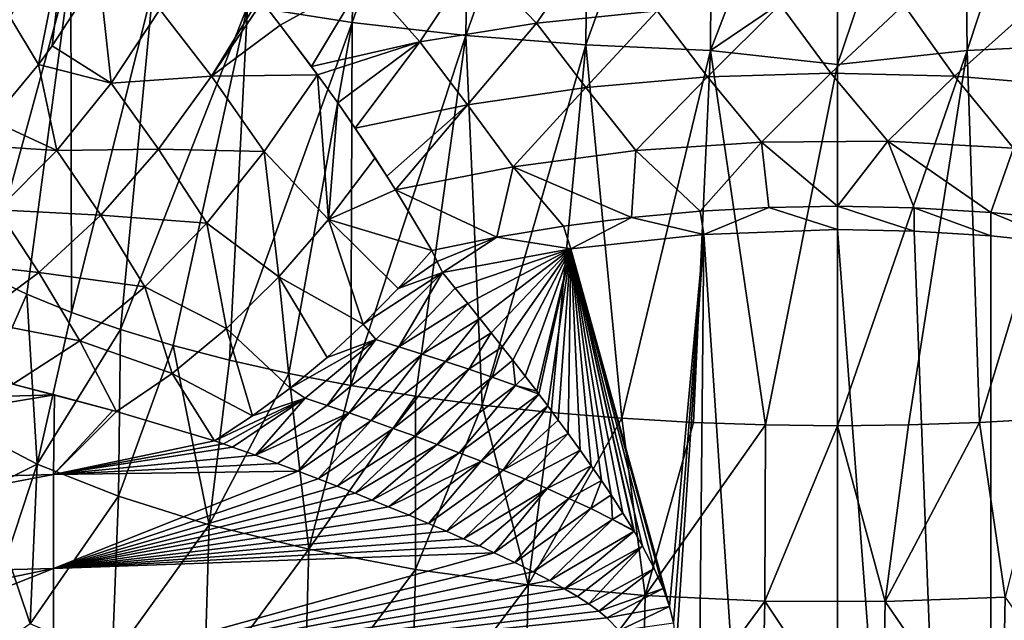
# Model space of a CAD drawing. Header units: metres. Extents: x -109 to 109, y -67 to 73.
# Tile 229 of 253: x 67.06 to 78.42, y 7.43 to 14.37. Entities that reach past the tile are written whole.
import ezdxf

# ---------------------------------------------------------------- set-up
doc = ezdxf.new("R2010")
doc.units = ezdxf.units.M
doc.layers.add('solid_508035_K244200000C76', color=7, linetype='CONTINUOUS')

msp = doc.modelspace()

# ---------------------------------------------------------------- linework, layer by layer
at = {"layer": 'solid_508035_K244200000C76'}
for points in [[(70.895988, 14.334524, -16.121588), (69.685654, 14.521571, -15.309895), (70.981987, 18.314653, -16.085917)], [(70.895988, 14.334524, -16.121588), (70.981987, 18.314653, -16.085917), (72.2686, 18.228945, -16.74753)], [(72.206543, 14.18554, -16.768105), (70.895988, 14.334524, -16.121588), (72.2686, 18.228945, -16.74753)], [(72.206543, 14.18554, -16.768105), (72.2686, 18.228945, -16.74753), (73.63472, 18.166698, -17.228039)], [(73.594543, 14.077403, -17.237368), (72.206543, 14.18554, -16.768105), (73.63472, 18.166698, -17.228039)], [(73.594543, 14.077403, -17.237368), (73.63472, 18.166698, -17.228039), (75.054054, 18.128778, -17.520761)], [(75.034325, 14.011548, -17.523148), (73.594543, 14.077403, -17.237368), (75.054054, 18.128778, -17.520761)], [(75.034325, 14.011548, -17.523148), (75.054054, 18.128778, -17.520761), (76.5, 17.809851, -17.619658)], [(76.5, 13.848485, -17.619678), (77.945946, 18.128778, -17.520761), (77.995644, 14.012468, -17.519154)], [(76.5, 15.00803, -17.619696), (77.945946, 18.128778, -17.520761), (76.5, 13.848485, -17.619678)], [(77.995644, 14.012468, -17.519154), (77.945946, 18.128778, -17.520761), (79.36528, 18.166698, -17.228039)], [(77.995644, 14.012468, -17.519154), (79.36528, 18.166698, -17.228039), (79.463768, 14.081028, -17.221638)], [(75.034325, 14.011548, -17.523148), (76.5, 17.809851, -17.619658), (76.5, 15.00803, -17.619696)], [(67.597458, 15.487056, 0.622748), (66.942093, 14.400149, 0.818266), (67.273293, 13.851029, 1.645203)], [(67.597458, 15.487056, 0.622748), (67.273293, 13.851029, 1.645203), (67.430862, 14.063717, 1.585544)], [(67.597458, 15.487056, 0.622748), (67.430862, 14.063717, 1.585544), (67.973969, 14.902079, 1.414006)], [(67.64875, 14.995028, -13.255319), (66.672348, 11.415915, -12.440989), (66.860451, 15.273419, -12.047238)], [(73.645615, 15.229528, 4.656961), (72.312714, 15.066584, 4.286201), (73.023476, 14.326608, 4.901366)], [(73.645615, 15.229528, 4.656961), (73.023476, 14.326608, 4.901366), (74.416183, 14.470155, 5.191673)], [(72.312714, 15.066584, 4.286201), (71.035477, 14.843123, 3.777749), (71.677681, 14.112785, 4.468932)], [(72.312714, 15.066584, 4.286201), (71.677681, 14.112785, 4.468932), (73.023476, 14.326608, 4.901366)], [(75.034325, 14.011548, -17.523148), (76.5, 15.00803, -17.619696), (76.5, 13.848485, -17.619678)], [(67.64875, 14.995028, -13.255319), (67.139534, 11.194558, -13.100003), (66.672348, 11.415915, -12.440989)], [(67.64875, 14.995028, -13.255319), (67.655861, 10.984756, -13.72462), (67.139534, 11.194558, -13.100003)], [(68.112198, 13.633212, 2.491725), (67.973969, 14.902079, 1.414006), (67.430862, 14.063717, 1.585544)], [(68.596329, 14.742981, -14.349082), (67.655861, 10.984756, -13.72462), (67.64875, 14.995028, -13.255319)], [(68.112198, 13.633212, 2.491725), (68.674187, 14.483249, 2.300843), (67.973969, 14.902079, 1.414006)], [(71.035477, 14.843123, 3.777749), (69.855194, 14.572049, 3.149724), (70.064674, 14.30557, 3.431436)], [(71.035477, 14.843123, 3.777749), (70.064674, 14.30557, 3.431436), (70.427376, 13.825398, 3.92046)], [(71.035477, 14.843123, 3.777749), (70.427376, 13.825398, 3.92046), (71.677681, 14.112785, 4.468932)], [(68.596329, 14.742981, -14.349082), (68.219902, 10.787215, -14.312733), (67.655861, 10.984756, -13.72462)], [(69.685654, 14.521571, -15.309895), (68.219902, 10.787215, -14.312733), (68.596329, 14.742981, -14.349082)], [(69.270653, 13.714417, 3.232199), (69.821899, 14.613489, 3.104979), (68.674187, 14.483249, 2.300843)], [(69.270653, 13.714417, 3.232199), (69.855194, 14.572049, 3.149724), (69.821899, 14.613489, 3.104979)], [(69.270653, 13.714417, 3.232199), (70.064674, 14.30557, 3.431436), (69.855194, 14.572049, 3.149724)], [(69.270653, 13.714417, 3.232199), (68.674187, 14.483249, 2.300843), (68.112198, 13.633212, 2.491725)], [(69.685654, 14.521571, -15.309895), (68.828644, 10.602837, -14.861659), (68.219902, 10.787215, -14.312733)], [(69.685654, 14.521571, -15.309895), (69.477882, 10.432817, -15.367838), (68.828644, 10.602837, -14.861659)], [(70.895988, 14.334524, -16.121588), (69.477882, 10.432817, -15.367838), (69.685654, 14.521571, -15.309895)], [(74.416183, 14.470155, 5.191673), (73.023476, 14.326608, 4.901366), (73.594025, 13.582526, 5.46737)], [(74.416183, 14.470155, 5.191673), (73.594025, 13.582526, 5.46737), (74.998825, 13.705367, 5.689929)], [(75.836761, 14.541497, 5.335958), (74.416183, 14.470155, 5.191673), (74.998825, 13.705367, 5.689929)], [(75.836761, 14.541497, 5.335958), (74.998825, 13.705367, 5.689929), (76.423195, 13.749661, 5.770179)], [(77.266174, 14.538811, 5.330523), (75.836761, 14.541497, 5.335958), (76.423195, 13.749661, 5.770179)], [(77.266174, 14.538811, 5.330523), (76.423195, 13.749661, 5.770179), (77.848557, 13.713939, 5.705459)], [(78.685387, 14.462197, 5.175581), (77.266174, 14.538811, 5.330523), (77.848557, 13.713939, 5.705459)], [(78.685387, 14.462197, 5.175581), (77.848557, 13.713939, 5.705459), (79.256355, 13.599449, 5.498031)], [(66.942093, 14.400149, 0.818266), (66.734291, 13.204238, 1.875425), (67.273293, 13.851029, 1.645203)], [(70.895988, 14.334524, -16.121588), (70.163216, 10.278262, -15.827972), (69.477882, 10.432817, -15.367838)], [(70.895988, 14.334524, -16.121588), (70.880486, 10.140118, -16.239252), (70.163216, 10.278262, -15.827972)], [(72.206543, 14.18554, -16.768105), (70.880486, 10.140118, -16.239252), (70.895988, 14.334524, -16.121588)], [(73.023476, 14.326608, 4.901366), (71.677681, 14.112785, 4.468932), (72.227348, 13.383186, 5.106212)], [(73.023476, 14.326608, 4.901366), (72.227348, 13.383186, 5.106212), (73.594025, 13.582526, 5.46737)], [(69.270653, 13.714417, 3.232199), (70.496788, 13.730593, 4.014761), (70.064674, 14.30557, 3.431436)], [(70.064674, 14.30557, 3.431436), (70.496788, 13.730593, 4.014761), (70.427376, 13.825398, 3.92046)], [(71.677681, 14.112785, 4.468932), (70.427376, 13.825398, 3.92046), (70.496788, 13.730593, 4.014761)], [(71.677681, 14.112785, 4.468932), (70.496788, 13.730593, 4.014761), (70.727997, 13.407209, 4.332026)], [(71.677681, 14.112785, 4.468932), (70.727997, 13.407209, 4.332026), (70.93119, 13.114129, 4.615466)], [(72.206543, 14.18554, -16.768105), (71.625977, 10.019192, -16.599268), (70.880486, 10.140118, -16.239252)], [(71.677681, 14.112785, 4.468932), (70.93119, 13.114129, 4.615466), (72.227348, 13.383186, 5.106212)], [(72.206543, 14.18554, -16.768105), (72.39756, 9.915902, -16.906778), (71.625977, 10.019192, -16.599268)], [(73.594543, 14.077403, -17.237368), (72.39756, 9.915902, -16.906778), (72.206543, 14.18554, -16.768105)], [(68.112198, 13.633212, 2.491725), (67.430862, 14.063717, 1.585544), (67.273293, 13.851029, 1.645203)], [(73.594543, 14.077403, -17.237368), (73.193275, 9.83042, -17.161276), (72.39756, 9.915902, -16.906778)], [(73.594543, 14.077403, -17.237368), (74.008614, 9.763258, -17.361229), (73.193275, 9.83042, -17.161276)], [(75.034325, 14.011548, -17.523148), (74.008614, 9.763258, -17.361229), (73.594543, 14.077403, -17.237368)], [(75.034325, 14.011548, -17.523148), (74.836426, 9.715023, -17.504833), (74.008614, 9.763258, -17.361229)], [(75.034325, 14.011548, -17.523148), (75.66935, 9.68606, -17.591059), (74.836426, 9.715023, -17.504833)], [(75.034325, 14.011548, -17.523148), (76.5, 13.848485, -17.619678), (75.66935, 9.68606, -17.591059)], [(77.995644, 14.012468, -17.519154), (77.319427, 9.685802, -17.591827), (76.5, 9.676438, -17.619705)], [(76.5, 13.848485, -17.619678), (77.995644, 14.012468, -17.519154), (76.5, 9.676438, -17.619705)], [(77.995644, 14.012468, -17.519154), (78.139008, 9.71389, -17.508205), (77.319427, 9.685802, -17.591827)], [(77.995644, 14.012468, -17.519154), (79.463768, 14.081028, -17.221638), (78.139008, 9.71389, -17.508205)], [(79.463768, 14.081028, -17.221638), (78.953011, 9.760584, -17.369188), (78.139008, 9.71389, -17.508205)], [(67.484665, 12.857502, 2.773327), (67.273293, 13.851029, 1.645203), (66.734291, 13.204238, 1.875425)], [(67.484665, 12.857502, 2.773327), (68.112198, 13.633212, 2.491725), (67.273293, 13.851029, 1.645203)], [(76.5, 13.848485, -17.619678), (76.5, 9.676438, -17.619705), (75.66935, 9.68606, -17.591059)], [(68.661255, 12.869644, 3.479647), (69.270653, 13.714417, 3.232199), (68.112198, 13.633212, 2.491725)], [(69.879677, 12.844462, 4.191331), (69.270653, 13.714417, 3.232199), (68.661255, 12.869644, 3.479647)], [(69.879677, 12.844462, 4.191331), (70.496788, 13.730593, 4.014761), (69.270653, 13.714417, 3.232199)], [(70.620621, 12.057955, 5.134578), (70.496788, 13.730593, 4.014761), (69.879677, 12.844462, 4.191331)], [(70.620621, 12.057955, 5.134578), (70.727997, 13.407209, 4.332026), (70.496788, 13.730593, 4.014761)], [(74.998825, 13.705367, 5.689929), (73.594025, 13.582526, 5.46737), (74.171242, 12.854628, 6.036308)], [(74.998825, 13.705367, 5.689929), (74.171242, 12.854628, 6.036308), (75.619705, 12.953273, 6.197396)], [(76.423195, 13.749661, 5.770179), (74.998825, 13.705367, 5.689929), (75.619705, 12.953273, 6.197396)], [(76.423195, 13.749661, 5.770179), (75.619705, 12.953273, 6.197396), (77.080025, 12.962559, 6.212561)], [(77.848557, 13.713939, 5.705459), (76.423195, 13.749661, 5.770179), (77.080025, 12.962559, 6.212561)], [(77.848557, 13.713939, 5.705459), (77.080025, 12.962559, 6.212561), (78.532532, 12.882126, 6.081214)], [(79.256355, 13.599449, 5.498031), (77.848557, 13.713939, 5.705459), (78.532532, 12.882126, 6.081214)], [(68.661255, 12.869644, 3.479647), (68.112198, 13.633212, 2.491725), (67.484665, 12.857502, 2.773327)], [(73.594025, 13.582526, 5.46737), (72.227348, 13.383186, 5.106212), (72.754318, 12.66892, 5.733046)], [(73.594025, 13.582526, 5.46737), (72.754318, 12.66892, 5.733046), (74.171242, 12.854628, 6.036308)], [(70.620621, 12.057955, 5.134578), (71.160851, 12.77123, 4.943542), (70.727997, 13.407209, 4.332026)], [(70.727997, 13.407209, 4.332026), (71.160851, 12.77123, 4.943542), (70.93119, 13.114129, 4.615466)], [(72.227348, 13.383186, 5.106212), (70.93119, 13.114129, 4.615466), (71.296768, 12.560628, 5.143422)], [(72.227348, 13.383186, 5.106212), (71.296768, 12.560628, 5.143422), (71.395706, 12.403571, 5.29204)], [(72.227348, 13.383186, 5.106212), (71.395706, 12.403571, 5.29204), (72.754318, 12.66892, 5.733046)], [(67.484665, 12.857502, 2.773327), (66.734291, 13.204238, 1.875425), (66.464249, 12.920464, 2.003806)], [(70.93119, 13.114129, 4.615466), (71.160851, 12.77123, 4.943542), (71.296768, 12.560628, 5.143422)], [(77.080025, 12.962559, 6.212561), (75.619705, 12.953273, 6.197396), (76.5, 12.211626, 6.71226)], [(77.080025, 12.962559, 6.212561), (76.5, 12.211626, 6.71226), (77.384529, 12.19386, 6.685985)], [(77.080025, 12.962559, 6.212561), (77.384529, 12.19386, 6.685985), (78.270493, 12.140468, 6.607021)], [(78.532532, 12.882126, 6.081214), (77.080025, 12.962559, 6.212561), (78.270493, 12.140468, 6.607021)], [(66.802116, 12.169145, 3.14092), (67.484665, 12.857502, 2.773327), (66.464249, 12.920464, 2.003806)], [(67.993156, 12.108733, 3.827337), (67.484665, 12.857502, 2.773327), (66.802116, 12.169145, 3.14092)], [(67.993156, 12.108733, 3.827337), (68.661255, 12.869644, 3.479647), (67.484665, 12.857502, 2.773327)], [(69.215904, 12.015371, 4.505092), (68.661255, 12.869644, 3.479647), (67.993156, 12.108733, 3.827337)], [(69.215904, 12.015371, 4.505092), (69.879677, 12.844462, 4.191331), (68.661255, 12.869644, 3.479647)], [(74.171242, 12.854628, 6.036308), (72.754318, 12.66892, 5.733046), (74.119026, 12.082708, 6.5216)], [(74.171242, 12.854628, 6.036308), (74.119026, 12.082708, 6.5216), (74.911949, 12.154388, 6.62761)], [(75.619705, 12.953273, 6.197396), (74.171242, 12.854628, 6.036308), (74.911949, 12.154388, 6.62761)], [(75.619705, 12.953273, 6.197396), (74.911949, 12.154388, 6.62761), (75.70755, 12.197363, 6.691166)], [(75.619705, 12.953273, 6.197396), (75.70755, 12.197363, 6.691166), (76.5, 12.211626, 6.71226)], [(78.532532, 12.882126, 6.081214), (78.270493, 12.140468, 6.607021), (79.150986, 12.051602, 6.475596)], [(70.046928, 11.396303, 5.41146), (69.879677, 12.844462, 4.191331), (69.215904, 12.015371, 4.505092)], [(70.046928, 11.396303, 5.41146), (70.620621, 12.057955, 5.134578), (69.879677, 12.844462, 4.191331)], [(70.620621, 12.057955, 5.134578), (71.395706, 12.403571, 5.29204), (71.160851, 12.77123, 4.943542)], [(71.160851, 12.77123, 4.943542), (71.395706, 12.403571, 5.29204), (71.296768, 12.560628, 5.143422)], [(72.754318, 12.66892, 5.733046), (71.395706, 12.403571, 5.29204), (72.564415, 11.855082, 6.184955)], [(72.754318, 12.66892, 5.733046), (72.564415, 11.855082, 6.184955), (73.334602, 11.982696, 6.373687)], [(72.754318, 12.66892, 5.733046), (73.334602, 11.982696, 6.373687), (74.119026, 12.082708, 6.5216)], [(70.620621, 12.057955, 5.134578), (71.813995, 11.700945, 5.956997), (71.395706, 12.403571, 5.29204)], [(71.395706, 12.403571, 5.29204), (71.813995, 11.700945, 5.956997), (72.564415, 11.855082, 6.184955)], [(67.27832, 11.44531, 4.269044), (66.802116, 12.169145, 3.14092), (66.076027, 11.5797, 3.58833)], [(67.27832, 11.44531, 4.269044), (67.993156, 12.108733, 3.827337), (66.802116, 12.169145, 3.14092)], [(75.70755, 12.197363, 6.691166), (74.911949, 12.154388, 6.62761), (74.956024, 11.887372, 6.818114)], [(75.70755, 12.197363, 6.691166), (74.956024, 11.887372, 6.818114), (76.5, 11.942786, 6.897254)], [(76.5, 12.211626, 6.71226), (75.70755, 12.197363, 6.691166), (76.5, 11.942786, 6.897254)], [(76.5, 12.211626, 6.71226), (76.5, 11.942786, 6.897254), (77.384315, 11.924598, 6.871278)], [(77.384529, 12.19386, 6.685985), (76.5, 12.211626, 6.71226), (77.384315, 11.924598, 6.871278)], [(77.384529, 12.19386, 6.685985), (77.384315, 11.924598, 6.871278), (78.270065, 11.869937, 6.793214)], [(78.270493, 12.140468, 6.607021), (77.384529, 12.19386, 6.685985), (78.270065, 11.869937, 6.793214)], [(68.501328, 11.282131, 4.927188), (67.993156, 12.108733, 3.827337), (67.27832, 11.44531, 4.269044)], [(68.501328, 11.282131, 4.927188), (69.215904, 12.015371, 4.505092), (67.993156, 12.108733, 3.827337)], [(70.046928, 11.396303, 5.41146), (71.021156, 10.849701, 6.262672), (70.620621, 12.057955, 5.134578)], [(70.620621, 12.057955, 5.134578), (71.424942, 11.262348, 6.092813), (71.813995, 11.700945, 5.956997)], [(70.620621, 12.057955, 5.134578), (71.021156, 10.849701, 6.262672), (71.424942, 11.262348, 6.092813)], [(74.119026, 12.082708, 6.5216), (73.334602, 11.982696, 6.373687), (73.420975, 11.721071, 6.580613)], [(74.119026, 12.082708, 6.5216), (73.420975, 11.721071, 6.580613), (74.956024, 11.887372, 6.818114)], [(74.911949, 12.154388, 6.62761), (74.119026, 12.082708, 6.5216), (74.956024, 11.887372, 6.818114)], [(78.270493, 12.140468, 6.607021), (78.270065, 11.869937, 6.793214), (79.150345, 11.778962, 6.663289)], [(79.150986, 12.051602, 6.475596), (78.270493, 12.140468, 6.607021), (79.150345, 11.778962, 6.663289)], [(69.442642, 10.801281, 5.764099), (69.215904, 12.015371, 4.505092), (68.501328, 11.282131, 4.927188)], [(69.442642, 10.801281, 5.764099), (70.046928, 11.396303, 5.41146), (69.215904, 12.015371, 4.505092)], [(73.334602, 11.982696, 6.373687), (72.564415, 11.855082, 6.184955), (73.420975, 11.721071, 6.580613)], [(74.956024, 11.887372, 6.818114), (76.5, -11.425046, 23.259586), (76.5, 11.942786, 6.897254)], [(76.5, 11.942786, 6.897254), (76.5, -11.425046, 23.259586), (78.271889, -11.498046, 23.155331)], [(77.384315, 11.924598, 6.871278), (76.5, 11.942786, 6.897254), (78.271889, -11.498046, 23.155331)], [(71.877365, 11.572706, 6.07498), (72.564415, 11.855082, 6.184955), (71.813995, 11.700945, 5.956997)], [(71.877365, 11.572706, 6.07498), (71.937233, 11.447806, 6.190351), (72.564415, 11.855082, 6.184955)], [(72.564415, 11.855082, 6.184955), (71.937233, 11.447806, 6.190351), (73.420975, 11.721071, 6.580613)], [(74.956024, 11.887372, 6.818114), (73.420975, 11.721071, 6.580613), (74.559547, 7.587298, 9.760603)], [(74.956024, 11.887372, 6.818114), (74.559547, 7.587298, 9.760603), (74.605461, 7.399994, 9.900489)], [(74.956024, 11.887372, 6.818114), (74.605461, 7.399994, 9.900489), (74.635994, 7.088905, 10.124006)], [(74.956024, 11.887372, 6.818114), (74.635994, 7.088905, 10.124006), (74.728149, -11.498043, 23.155336)], [(74.956024, 11.887372, 6.818114), (74.728149, -11.498043, 23.155336), (76.5, -11.425046, 23.259586)], [(78.270065, 11.869937, 6.793214), (77.384315, 11.924598, 6.871278), (78.271889, -11.498046, 23.155331)], [(79.150345, 11.778962, 6.663289), (78.270065, 11.869937, 6.793214), (78.271889, -11.498046, 23.155331)], [(73.420975, 11.721071, 6.580613), (71.937233, 11.447806, 6.190351), (72.08625, 11.265702, 6.387694)], [(73.420975, 11.721071, 6.580613), (72.08625, 11.265702, 6.387694), (72.22998, 11.088628, 6.576531)], [(73.420975, 11.721071, 6.580613), (72.22998, 11.088628, 6.576531), (72.368279, 10.916751, 6.756986)], [(73.420975, 11.721071, 6.580613), (72.368279, 10.916751, 6.756986), (72.500854, 10.750386, 6.929012)], [(73.420975, 11.721071, 6.580613), (72.500854, 10.750386, 6.929012), (72.628281, 10.588996, 7.093503)], [(73.420975, 11.721071, 6.580613), (72.628281, 10.588996, 7.093503), (72.750946, 10.432233, 7.251095)], [(73.420975, 11.721071, 6.580613), (72.750946, 10.432233, 7.251095), (72.891563, 10.250536, 7.431078)], [(73.420975, 11.721071, 6.580613), (72.891563, 10.250536, 7.431078), (73.025803, 10.07503, 7.602292)], [(73.420975, 11.721071, 6.580613), (73.025803, 10.07503, 7.602292), (73.051659, 10.040964, 7.635228)], [(73.420975, 11.721071, 6.580613), (73.051659, 10.040964, 7.635228), (73.153488, 9.905938, 7.764829)], [(73.420975, 11.721071, 6.580613), (73.153488, 9.905938, 7.764829), (73.275185, 9.742624, 7.919604)], [(73.420975, 11.721071, 6.580613), (73.275185, 9.742624, 7.919604), (73.390854, 9.58517, 8.066802)], [(73.420975, 11.721071, 6.580613), (73.390854, 9.58517, 8.066802), (73.527443, 9.395974, 8.241069)], [(73.420975, 11.721071, 6.580613), (74.486389, 7.796551, 9.599728), (74.559547, 7.587298, 9.760603)], [(73.420975, 11.721071, 6.580613), (74.383461, 8.028835, 9.415967), (74.486389, 7.796551, 9.599728)], [(73.420975, 11.721071, 6.580613), (74.249344, 8.285352, 9.207232), (74.383461, 8.028835, 9.415967)], [(73.420975, 11.721071, 6.580613), (74.149979, 8.457726, 9.063777), (74.249344, 8.285352, 9.207232)], [(73.420975, 11.721071, 6.580613), (74.14238, 8.470473, 9.05307), (74.149979, 8.457726, 9.063777)], [(73.420975, 11.721071, 6.580613), (74.021217, 8.667434, 8.885948), (74.14238, 8.470473, 9.05307)], [(73.420975, 11.721071, 6.580613), (73.885742, 8.876723, 8.704954), (74.021217, 8.667434, 8.885948)], [(73.420975, 11.721071, 6.580613), (73.774673, 9.042076, 8.559515), (73.885742, 8.876723, 8.704954)], [(73.420975, 11.721071, 6.580613), (73.655251, 9.21515, 8.405005), (73.774673, 9.042076, 8.559515)], [(73.420975, 11.721071, 6.580613), (73.527443, 9.395974, 8.241069), (73.655251, 9.21515, 8.405005)], [(79.150345, 11.778962, 6.663289), (78.271889, -11.498046, 23.155331), (79.154099, -11.589337, 23.024952)], [(71.424942, 11.262348, 6.092813), (71.877365, 11.572706, 6.07498), (71.813995, 11.700945, 5.956997)], [(66.529541, 10.891257, 4.796856), (67.27832, 11.44531, 4.269044), (66.076027, 11.5797, 3.58833)], [(71.424942, 11.262348, 6.092813), (71.937233, 11.447806, 6.190351), (71.877365, 11.572706, 6.07498)], [(66.455956, 9.65181, -12.342426), (66.672348, 11.415915, -12.440989), (67.139534, 11.194558, -13.100003)], [(67.749619, 10.658795, 5.44953), (67.27832, 11.44531, 4.269044), (66.529541, 10.891257, 4.796856)], [(67.749619, 10.658795, 5.44953), (68.501328, 11.282131, 4.927188), (67.27832, 11.44531, 4.269044)], [(69.442642, 10.801281, 5.764099), (70.178589, 10.11144, 6.700487), (70.046928, 11.396303, 5.41146)], [(70.046928, 11.396303, 5.41146), (70.178589, 10.11144, 6.700487), (70.604919, 10.465341, 6.465613)], [(70.046928, 11.396303, 5.41146), (70.604919, 10.465341, 6.465613), (71.021156, 10.849701, 6.262672)], [(71.021156, 10.849701, 6.262672), (71.167557, 10.670897, 6.471182), (71.937233, 11.447806, 6.190351)], [(71.424942, 11.262348, 6.092813), (71.021156, 10.849701, 6.262672), (71.937233, 11.447806, 6.190351)], [(71.435013, 10.589107, 6.639105), (71.937233, 11.447806, 6.190351), (71.167557, 10.670897, 6.471182)], [(71.435013, 10.589107, 6.639105), (72.08625, 11.265702, 6.387694), (71.937233, 11.447806, 6.190351)], [(68.815735, 10.280729, 6.187846), (68.501328, 11.282131, 4.927188), (67.749619, 10.658795, 5.44953)], [(68.815735, 10.280729, 6.187846), (69.442642, 10.801281, 5.764099), (68.501328, 11.282131, 4.927188)], [(71.435013, 10.589107, 6.639105), (72.22998, 11.088628, 6.576531), (72.08625, 11.265702, 6.387694)], [(67.259682, 9.233994, -13.393765), (66.455956, 9.65181, -12.342426), (67.139534, 11.194558, -13.100003)], [(67.259682, 9.233994, -13.393765), (67.139534, 11.194558, -13.100003), (67.655861, 10.984756, -13.72462)], [(71.703049, 10.504815, 6.806283), (72.22998, 11.088628, 6.576531), (71.435013, 10.589107, 6.639105)], [(71.703049, 10.504815, 6.806283), (72.368279, 10.916751, 6.756986), (72.22998, 11.088628, 6.576531)], [(67.259682, 9.233994, -13.393765), (67.655861, 10.984756, -13.72462), (68.219902, 10.787215, -14.312733)], [(71.971634, 10.417937, 6.972791), (72.368279, 10.916751, 6.756986), (71.703049, 10.504815, 6.806283)], [(71.971634, 10.417937, 6.972791), (72.500854, 10.750386, 6.929012), (72.368279, 10.916751, 6.756986)], [(67.749619, 10.658795, 5.44953), (66.529541, 10.891257, 4.796856), (66.976677, 10.156304, 6.06356)], [(68.815735, 10.280729, 6.187846), (69.744568, 9.790003, 6.965964), (69.442642, 10.801281, 5.764099)], [(69.442642, 10.801281, 5.764099), (69.744568, 9.790003, 6.965964), (70.178589, 10.11144, 6.700487)], [(71.021156, 10.849701, 6.262672), (70.604919, 10.465341, 6.465613), (71.167557, 10.670897, 6.471182)], [(68.195763, 8.862645, -14.354171), (67.259682, 9.233994, -13.393765), (68.219902, 10.787215, -14.312733)], [(68.195763, 8.862645, -14.354171), (68.219902, 10.787215, -14.312733), (68.828644, 10.602837, -14.861659)], [(72.240753, 10.328357, 7.13873), (72.500854, 10.750386, 6.929012), (71.971634, 10.417937, 6.972791)], [(72.240753, 10.328357, 7.13873), (72.628281, 10.588996, 7.093503), (72.500854, 10.750386, 6.929012)], [(67.749619, 10.658795, 5.44953), (66.976677, 10.156304, 6.06356), (68.172768, 9.841837, 6.676827)], [(68.815735, 10.280729, 6.187846), (67.749619, 10.658795, 5.44953), (68.172768, 9.841837, 6.676827)], [(69.245934, 8.5332, -15.206203), (68.195763, 8.862645, -14.354171), (68.828644, 10.602837, -14.861659)], [(69.245934, 8.5332, -15.206203), (68.828644, 10.602837, -14.861659), (69.477882, 10.432817, -15.367838)], [(70.178589, 10.11144, 6.700487), (70.353493, 9.993341, 6.86889), (71.167557, 10.670897, 6.471182)], [(70.604919, 10.465341, 6.465613), (70.178589, 10.11144, 6.700487), (71.167557, 10.670897, 6.471182)], [(71.167557, 10.670897, 6.471182), (70.353493, 9.993341, 6.86889), (70.606796, 9.909575, 7.017964)], [(71.435013, 10.589107, 6.639105), (71.167557, 10.670897, 6.471182), (70.606796, 9.909575, 7.017964)], [(71.435013, 10.589107, 6.639105), (70.606796, 9.909575, 7.017964), (70.860405, 9.823882, 7.166084)], [(71.703049, 10.504815, 6.806283), (71.435013, 10.589107, 6.639105), (70.860405, 9.823882, 7.166084)], [(72.510384, 10.235925, 7.304224), (72.628281, 10.588996, 7.093503), (72.240753, 10.328357, 7.13873)], [(72.510384, 10.235925, 7.304224), (72.750946, 10.432233, 7.251095), (72.628281, 10.588996, 7.093503)], [(71.703049, 10.504815, 6.806283), (70.860405, 9.823882, 7.166084), (71.11425, 9.736217, 7.313291)], [(71.971634, 10.417937, 6.972791), (71.703049, 10.504815, 6.806283), (71.11425, 9.736217, 7.313291)], [(69.245934, 8.5332, -15.206203), (69.477882, 10.432817, -15.367838), (70.163216, 10.278262, -15.827972)], [(71.971634, 10.417937, 6.972791), (71.11425, 9.736217, 7.313291), (71.368294, 9.646521, 7.45964)], [(72.240753, 10.328357, 7.13873), (71.971634, 10.417937, 6.972791), (71.368294, 9.646521, 7.45964)], [(72.780518, 10.140432, 7.469443), (72.750946, 10.432233, 7.251095), (72.510384, 10.235925, 7.304224)], [(72.780518, 10.140432, 7.469443), (72.891563, 10.250536, 7.431078), (72.750946, 10.432233, 7.251095)], [(68.815735, 10.280729, 6.187846), (68.172768, 9.841837, 6.676827), (69.305321, 9.502848, 7.260544)], [(68.815735, 10.280729, 6.187846), (69.305321, 9.502848, 7.260544), (69.744568, 9.790003, 6.965964)], [(70.395088, 8.250005, -15.938622), (69.245934, 8.5332, -15.206203), (70.163216, 10.278262, -15.827972)], [(70.395088, 8.250005, -15.938622), (70.163216, 10.278262, -15.827972), (70.880486, 10.140118, -16.239252)], [(72.240753, 10.328357, 7.13873), (71.368294, 9.646521, 7.45964), (71.622459, 9.554717, 7.605193)], [(72.510384, 10.235925, 7.304224), (72.240753, 10.328357, 7.13873), (71.622459, 9.554717, 7.605193)], [(72.510384, 10.235925, 7.304224), (71.622459, 9.554717, 7.605193), (71.876671, 9.4607, 7.750037)], [(72.780518, 10.140432, 7.469443), (72.510384, 10.235925, 7.304224), (71.876671, 9.4607, 7.750037)], [(72.780518, 10.140432, 7.469443), (73.025803, 10.07503, 7.602292), (72.891563, 10.250536, 7.431078)], [(67.457443, 10.03346, 6.31208), (66.976677, 10.156304, 6.06356), (60.799244, 9.839891, 6.120563)], [(68.131531, 9.853206, 6.65591), (66.976677, 10.156304, 6.06356), (67.457443, 10.03346, 6.31208)], [(68.172768, 9.841837, 6.676827), (66.976677, 10.156304, 6.06356), (68.131531, 9.853206, 6.65591)], [(70.395088, 8.250005, -15.938622), (70.880486, 10.140118, -16.239252), (71.625977, 10.019192, -16.599268)], [(72.780518, 10.140432, 7.469443), (71.876671, 9.4607, 7.750037), (72.130875, 9.364339, 7.894272)], [(72.780518, 10.140432, 7.469443), (72.130875, 9.364339, 7.894272), (73.051659, 10.040964, 7.635228)], [(72.780518, 10.140432, 7.469443), (73.051659, 10.040964, 7.635228), (73.025803, 10.07503, 7.602292)], [(67.457443, 10.03346, 6.31208), (60.799244, 9.839891, 6.120563), (60.799244, 8.930333, 7.384707)], [(67.445389, 9.112164, 7.580628), (67.457443, 10.03346, 6.31208), (60.799244, 8.930333, 7.384707)], [(68.131531, 9.853206, 6.65591), (67.457443, 10.03346, 6.31208), (67.445389, 9.112164, 7.580628)], [(70.178589, 10.11144, 6.700487), (69.744568, 9.790003, 6.965964), (70.353493, 9.993341, 6.86889)], [(71.628105, 8.017401, -16.540197), (70.395088, 8.250005, -15.938622), (71.625977, 10.019192, -16.599268)], [(71.628105, 8.017401, -16.540197), (71.625977, 10.019192, -16.599268), (72.39756, 9.915902, -16.906778)], [(72.384956, 9.265442, 8.038045), (73.051659, 10.040964, 7.635228), (72.130875, 9.364339, 7.894272)], [(72.384956, 9.265442, 8.038045), (73.153488, 9.905938, 7.764829), (73.051659, 10.040964, 7.635228)], [(70.353493, 9.993341, 6.86889), (69.305321, 9.502848, 7.260544), (69.4114, 9.466858, 7.317975)], [(69.744568, 9.790003, 6.965964), (69.305321, 9.502848, 7.260544), (70.353493, 9.993341, 6.86889)], [(70.353493, 9.993341, 6.86889), (69.4114, 9.466858, 7.317975), (69.513687, 9.430857, 7.3745)], [(70.353493, 9.993341, 6.86889), (69.513687, 9.430857, 7.3745), (69.779175, 9.334783, 7.522027)], [(70.606796, 9.909575, 7.017964), (70.353493, 9.993341, 6.86889), (69.779175, 9.334783, 7.522027)], [(70.860405, 9.823882, 7.166084), (70.606796, 9.909575, 7.017964), (69.779175, 9.334783, 7.522027)], [(72.928764, 7.838902, -17.001842), (71.628105, 8.017401, -16.540197), (72.39756, 9.915902, -16.906778)], [(72.63884, 9.163768, 8.181535), (73.153488, 9.905938, 7.764829), (72.384956, 9.265442, 8.038045)], [(72.928764, 7.838902, -17.001842), (72.39756, 9.915902, -16.906778), (73.193275, 9.83042, -17.161276)], [(72.63884, 9.163768, 8.181535), (73.275185, 9.742624, 7.919604), (73.153488, 9.905938, 7.764829)], [(68.172768, 9.841837, 6.676827), (68.131531, 9.853206, 6.65591), (67.445389, 9.112164, 7.580628)], [(69.305321, 9.502848, 7.260544), (68.172768, 9.841837, 6.676827), (67.445389, 9.112164, 7.580628)], [(70.860405, 9.823882, 7.166084), (69.779175, 9.334783, 7.522027), (70.032425, 9.241397, 7.66153)], [(70.860405, 9.823882, 7.166084), (70.032425, 9.241397, 7.66153), (70.273148, 9.151141, 7.792931)], [(71.11425, 9.736217, 7.313291), (70.860405, 9.823882, 7.166084), (70.273148, 9.151141, 7.792931)], [(72.928764, 7.838902, -17.001842), (73.193275, 9.83042, -17.161276), (74.008614, 9.763258, -17.361229)], [(71.11425, 9.736217, 7.313291), (70.273148, 9.151141, 7.792931), (70.502449, 9.063717, 7.917129)], [(71.368294, 9.646521, 7.45964), (71.11425, 9.736217, 7.313291), (70.502449, 9.063717, 7.917129)], [(72.63884, 9.163768, 8.181535), (73.390854, 9.58517, 8.066802), (73.275185, 9.742624, 7.919604)], [(74.278511, 7.71628, -17.318974), (72.928764, 7.838902, -17.001842), (74.008614, 9.763258, -17.361229)], [(74.278511, 7.71628, -17.318974), (74.008614, 9.763258, -17.361229), (74.836426, 9.715023, -17.504833)], [(74.278511, 7.71628, -17.318974), (74.836426, 9.715023, -17.504833), (75.66935, 9.68606, -17.591059)], [(75.658501, 7.651088, -17.487579), (74.278511, 7.71628, -17.318974), (75.66935, 9.68606, -17.591059)], [(75.658501, 7.651088, -17.487579), (75.66935, 9.68606, -17.591059), (76.5, 9.676438, -17.619705)], [(77.049889, 7.644844, -17.503729), (75.658501, 7.651088, -17.487579), (76.5, 9.676438, -17.619705)], [(77.049889, 7.644844, -17.503729), (76.5, 9.676438, -17.619705), (77.319427, 9.685802, -17.591827)], [(77.049889, 7.644844, -17.503729), (77.319427, 9.685802, -17.591827), (78.139008, 9.71389, -17.508205)], [(78.43383, 7.69779, -17.366795), (77.049889, 7.644844, -17.503729), (78.139008, 9.71389, -17.508205)], [(78.43383, 7.69779, -17.366795), (78.139008, 9.71389, -17.508205), (78.953011, 9.760584, -17.369188)], [(66.668121, 8.938678, -12.6571), (66.455956, 9.65181, -12.342426), (67.259682, 9.233994, -13.393765)], [(71.368294, 9.646521, 7.45964), (70.502449, 9.063717, 7.917129), (70.72068, 8.979165, 8.034492)], [(71.622459, 9.554717, 7.605193), (71.368294, 9.646521, 7.45964), (70.72068, 8.979165, 8.034492)], [(71.622459, 9.554717, 7.605193), (70.72068, 8.979165, 8.034492), (70.928711, 8.897257, 8.145696)], [(71.876671, 9.4607, 7.750037), (71.622459, 9.554717, 7.605193), (70.928711, 8.897257, 8.145696)], [(72.892403, 9.058955, 8.325006), (73.390854, 9.58517, 8.066802), (72.63884, 9.163768, 8.181535)], [(72.892403, 9.058955, 8.325006), (73.527443, 9.395974, 8.241069), (73.390854, 9.58517, 8.066802)], [(69.4114, 9.466858, 7.317975), (69.305321, 9.502848, 7.260544), (67.445389, 9.112164, 7.580628)], [(69.513687, 9.430857, 7.3745), (69.4114, 9.466858, 7.317975), (67.445389, 9.112164, 7.580628)], [(71.876671, 9.4607, 7.750037), (70.928711, 8.897257, 8.145696), (71.12677, 8.818058, 8.25098)], [(72.130875, 9.364339, 7.894272), (71.876671, 9.4607, 7.750037), (71.12677, 8.818058, 8.25098)], [(69.779175, 9.334783, 7.522027), (69.513687, 9.430857, 7.3745), (67.445389, 9.112164, 7.580628)], [(70.032425, 9.241397, 7.66153), (69.779175, 9.334783, 7.522027), (67.445389, 9.112164, 7.580628)], [(72.130875, 9.364339, 7.894272), (71.12677, 8.818058, 8.25098), (71.315643, 8.741324, 8.350944)], [(72.384956, 9.265442, 8.038045), (72.130875, 9.364339, 7.894272), (71.315643, 8.741324, 8.350944)], [(73.145515, 8.950513, 8.468818), (73.527443, 9.395974, 8.241069), (72.892403, 9.058955, 8.325006)], [(73.145515, 8.950513, 8.468818), (73.655251, 9.21515, 8.405005), (73.527443, 9.395974, 8.241069)], [(66.668121, 8.938678, -12.6571), (67.259682, 9.233994, -13.393765), (66.910172, 8.175678, -12.945161)], [(66.910172, 8.175678, -12.945161), (67.259682, 9.233994, -13.393765), (67.176521, 7.387088, -13.193652)], [(67.176521, 7.387088, -13.193652), (67.259682, 9.233994, -13.393765), (68.195763, 8.862645, -14.354171)], [(70.273148, 9.151141, 7.792931), (70.032425, 9.241397, 7.66153), (67.445389, 9.112164, 7.580628)], [(72.384956, 9.265442, 8.038045), (71.315643, 8.741324, 8.350944), (71.553513, 8.642929, 8.476283)], [(72.384956, 9.265442, 8.038045), (71.553513, 8.642929, 8.476283), (71.776634, 8.54865, 8.593462)], [(72.63884, 9.163768, 8.181535), (72.384956, 9.265442, 8.038045), (71.776634, 8.54865, 8.593462)], [(73.398026, 8.837711, 8.613497), (73.655251, 9.21515, 8.405005), (73.145515, 8.950513, 8.468818)], [(73.398026, 8.837711, 8.613497), (73.774673, 9.042076, 8.559515), (73.655251, 9.21515, 8.405005)], [(67.445389, 9.112164, 7.580628), (60.799244, 8.930333, 7.384707), (60.799244, 7.859482, 8.515473)], [(67.445389, 8.026327, 8.722129), (67.445389, 9.112164, 7.580628), (60.799244, 7.859482, 8.515473)], [(70.273148, 9.151141, 7.792931), (67.445389, 9.112164, 7.580628), (67.445389, 8.026327, 8.722129)], [(70.502449, 9.063717, 7.917129), (70.273148, 9.151141, 7.792931), (67.445389, 8.026327, 8.722129)], [(72.63884, 9.163768, 8.181535), (71.776634, 8.54865, 8.593462), (71.985802, 8.458343, 8.703101)], [(72.892403, 9.058955, 8.325006), (72.63884, 9.163768, 8.181535), (71.985802, 8.458343, 8.703101)], [(70.72068, 8.979165, 8.034492), (70.502449, 9.063717, 7.917129), (67.445389, 8.026327, 8.722129)], [(72.892403, 9.058955, 8.325006), (71.985802, 8.458343, 8.703101), (72.181686, 8.371874, 8.805747)], [(73.145515, 8.950513, 8.468818), (72.892403, 9.058955, 8.325006), (72.181686, 8.371874, 8.805747)], [(73.649742, 8.719423, 8.759853), (73.774673, 9.042076, 8.559515), (73.398026, 8.837711, 8.613497)], [(73.649742, 8.719423, 8.759853), (73.885742, 8.876723, 8.704954), (73.774673, 9.042076, 8.559515)], [(70.928711, 8.897257, 8.145696), (70.72068, 8.979165, 8.034492), (67.445389, 8.026327, 8.722129)], [(71.12677, 8.818058, 8.25098), (70.928711, 8.897257, 8.145696), (67.445389, 8.026327, 8.722129)], [(73.145515, 8.950513, 8.468818), (72.181686, 8.371874, 8.805747), (72.365135, 8.288978, 8.902039)], [(73.145515, 8.950513, 8.468818), (72.365135, 8.288978, 8.902039), (72.536797, 8.209456, 8.992483)], [(73.398026, 8.837711, 8.613497), (73.145515, 8.950513, 8.468818), (72.536797, 8.209456, 8.992483)], [(73.900429, 8.593925, 8.909109), (73.885742, 8.876723, 8.704954), (73.649742, 8.719423, 8.759853)], [(73.900429, 8.593925, 8.909109), (74.021217, 8.667434, 8.885948), (73.885742, 8.876723, 8.704954)], [(67.176521, 7.387088, -13.193652), (68.195763, 8.862645, -14.354171), (68.126022, 6.974713, -14.125715)], [(71.315643, 8.741324, 8.350944), (71.12677, 8.818058, 8.25098), (67.445389, 8.026327, 8.722129)], [(68.126022, 6.974713, -14.125715), (68.195763, 8.862645, -14.354171), (69.245934, 8.5332, -15.206203)], [(73.398026, 8.837711, 8.613497), (72.536797, 8.209456, 8.992483), (72.773308, 8.096204, 9.118055)], [(73.649742, 8.719423, 8.759853), (73.398026, 8.837711, 8.613497), (72.773308, 8.096204, 9.118055)], [(71.553513, 8.642929, 8.476283), (71.315643, 8.741324, 8.350944), (67.445389, 8.026327, 8.722129)], [(71.776634, 8.54865, 8.593462), (71.553513, 8.642929, 8.476283), (67.445389, 8.026327, 8.722129)], [(73.649742, 8.719423, 8.759853), (72.773308, 8.096204, 9.118055), (72.986229, 7.989604, 9.232759)], [(73.900429, 8.593925, 8.909109), (73.649742, 8.719423, 8.759853), (72.986229, 7.989604, 9.232759)], [(73.900429, 8.593925, 8.909109), (74.14238, 8.470473, 9.05307), (74.021217, 8.667434, 8.885948)], [(71.985802, 8.458343, 8.703101), (71.776634, 8.54865, 8.593462), (67.445389, 8.026327, 8.722129)], [(68.126022, 6.974713, -14.125715), (69.245934, 8.5332, -15.206203), (69.186386, 6.611163, -14.952925)], [(69.186386, 6.611163, -14.952925), (69.245934, 8.5332, -15.206203), (70.395088, 8.250005, -15.938622)], [(73.900429, 8.593925, 8.909109), (72.986229, 7.989604, 9.232759), (73.177063, 7.88906, 9.337785)], [(73.900429, 8.593925, 8.909109), (73.177063, 7.88906, 9.337785), (74.149979, 8.457726, 9.063777)], [(73.900429, 8.593925, 8.909109), (74.149979, 8.457726, 9.063777), (74.14238, 8.470473, 9.05307)], [(72.181686, 8.371874, 8.805747), (71.985802, 8.458343, 8.703101), (67.445389, 8.026327, 8.722129)], [(73.347069, 7.793998, 9.43418), (74.149979, 8.457726, 9.063777), (73.177063, 7.88906, 9.337785)], [(73.347069, 7.793998, 9.43418), (74.249344, 8.285352, 9.207232), (74.149979, 8.457726, 9.063777)], [(72.365135, 8.288978, 8.902039), (72.181686, 8.371874, 8.805747), (67.445389, 8.026327, 8.722129)], [(72.536797, 8.209456, 8.992483), (72.365135, 8.288978, 8.902039), (67.445389, 8.026327, 8.722129)], [(72.536797, 8.209456, 8.992483), (67.445389, 8.026327, 8.722129), (67.445389, 6.798695, 9.709542)], [(72.773308, 8.096204, 9.118055), (72.536797, 8.209456, 8.992483), (67.445389, 6.798695, 9.709542)], [(69.186386, 6.611163, -14.952925), (70.395088, 8.250005, -15.938622), (70.342773, 6.298641, -15.664023)], [(70.342773, 6.298641, -15.664023), (70.395088, 8.250005, -15.938622), (71.628105, 8.017401, -16.540197)], [(73.497353, 7.70384, 9.522885), (74.249344, 8.285352, 9.207232), (73.347069, 7.793998, 9.43418)], [(73.628754, 7.618033, 9.604726), (74.249344, 8.285352, 9.207232), (73.497353, 7.70384, 9.522885)], [(73.628754, 7.618033, 9.604726), (74.383461, 8.028835, 9.415967), (74.249344, 8.285352, 9.207232)], [(66.396629, 6.840789, -12.372779), (66.910172, 8.175678, -12.945161), (67.176521, 7.387088, -13.193652)], [(72.986229, 7.989604, 9.232759), (72.773308, 8.096204, 9.118055), (67.445389, 6.798695, 9.709542)], [(67.445389, 8.026327, 8.722129), (60.799244, 6.646678, 9.49244), (64.126518, 6.710084, 9.582994)], [(67.445389, 8.026327, 8.722129), (60.799244, 7.859482, 8.515473), (60.799244, 6.646678, 9.49244)], [(67.445389, 8.026327, 8.722129), (64.126518, 6.710084, 9.582994), (67.445389, 6.798695, 9.709542)], [(73.177063, 7.88906, 9.337785), (72.986229, 7.989604, 9.232759), (67.445389, 6.798695, 9.709542)], [(70.342773, 6.298641, -15.664023), (71.628105, 8.017401, -16.540197), (71.58062, 6.041809, -16.248409)], [(71.58062, 6.041809, -16.248409), (71.628105, 8.017401, -16.540197), (72.928764, 7.838902, -17.001842)], [(73.742035, 7.536099, 9.680394), (74.383461, 8.028835, 9.415967), (73.628754, 7.618033, 9.604726)], [(73.742035, 7.536099, 9.680394), (74.486389, 7.796551, 9.599728), (74.383461, 8.028835, 9.415967)], [(73.347069, 7.793998, 9.43418), (73.177063, 7.88906, 9.337785), (67.445389, 6.798695, 9.709542)], [(73.497353, 7.70384, 9.522885), (73.347069, 7.793998, 9.43418), (67.445389, 6.798695, 9.709542)], [(71.58062, 6.041809, -16.248409), (72.928764, 7.838902, -17.001842), (72.884186, 5.84435, -16.697701)], [(72.884186, 5.84435, -16.697701), (72.928764, 7.838902, -17.001842), (74.278511, 7.71628, -17.318974)], [(73.837631, 7.45754, 9.750524), (74.486389, 7.796551, 9.599728), (73.742035, 7.536099, 9.680394)], [(73.837631, 7.45754, 9.750524), (74.559547, 7.587298, 9.760603), (74.486389, 7.796551, 9.599728)], [(73.628754, 7.618033, 9.604726), (73.497353, 7.70384, 9.522885), (67.445389, 6.798695, 9.709542)], [(73.742035, 7.536099, 9.680394), (73.628754, 7.618033, 9.604726), (67.445389, 6.798695, 9.709542)], [(72.884186, 5.84435, -16.697701), (74.278511, 7.71628, -17.318974), (74.235565, 5.70813, -17.00765)], [(74.235565, 5.70813, -17.00765), (74.278511, 7.71628, -17.318974), (75.658501, 7.651088, -17.487579)], [(74.235565, 5.70813, -17.00765), (75.658501, 7.651088, -17.487579), (75.616608, 5.634815, -17.174467)], [(75.616608, 5.634815, -17.174467), (75.658501, 7.651088, -17.487579), (77.009163, 5.626045, -17.194422)], [(77.009163, 5.626045, -17.194422), (75.658501, 7.651088, -17.487579), (77.049889, 7.644844, -17.503729)], [(77.009163, 5.626045, -17.194422), (77.049889, 7.644844, -17.503729), (78.395088, 5.682154, -17.066755)], [(78.395088, 5.682154, -17.066755), (77.049889, 7.644844, -17.503729), (78.43383, 7.69779, -17.366795)], [(78.395088, 5.682154, -17.066755), (78.43383, 7.69779, -17.366795), (79.756233, 5.801616, -16.794935)], [(73.837631, 7.45754, 9.750524), (73.742035, 7.536099, 9.680394), (67.445389, 6.798695, 9.709542)], [(73.977676, 7.309761, 9.875604), (74.559547, 7.587298, 9.760603), (73.837631, 7.45754, 9.750524)], [(73.977676, 7.309761, 9.875604), (74.605461, 7.399994, 9.900489), (74.559547, 7.587298, 9.760603)], [(73.977676, 7.309761, 9.875604), (73.837631, 7.45754, 9.750524), (67.445389, 6.798695, 9.709542)]]:
    msp.add_3dface(points, dxfattribs=at)

doc.saveas('drawing.dxf')
